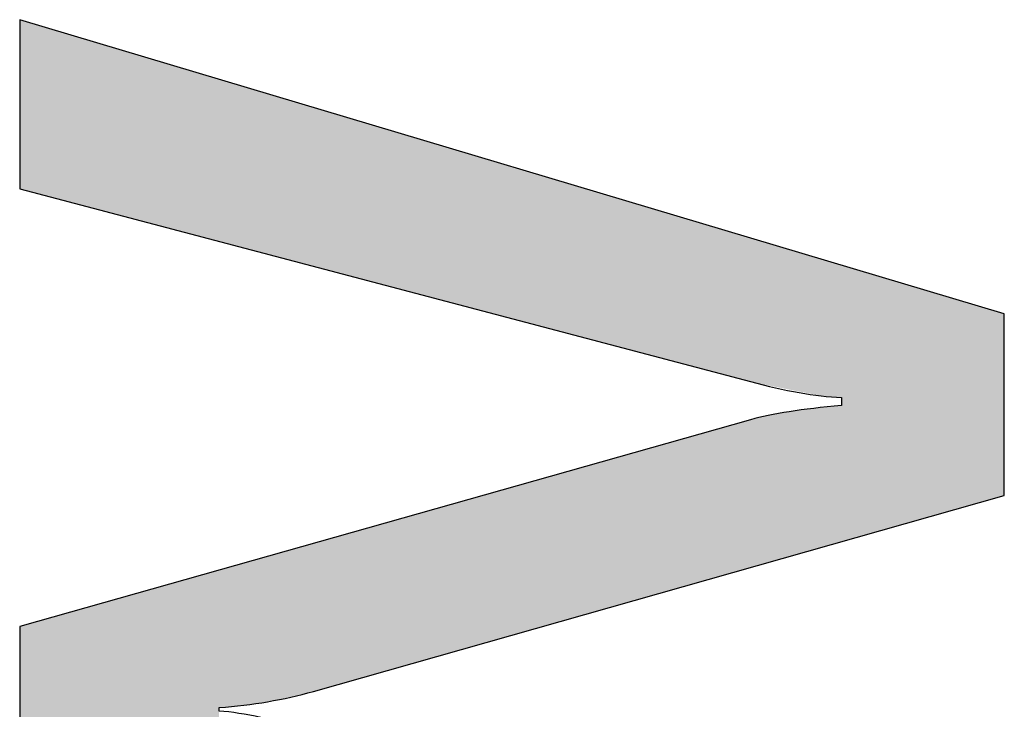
# Model space of a CAD drawing. Extents: x 68 to 125, y 76 to 211.
# Tile 7 of 89: x 100.36 to 101.81, y 85.29 to 86.31. Entities that reach past the tile are written whole.
import ezdxf

# ---------------------------------------------------------------- set-up
doc = ezdxf.new("R2010")
doc.units = 0
doc.layers.add('MAKE2D___U_53EF_U_89C1_U_0', color=7, linetype='CONTINUOUS')

# ---------------------------------------------------------------- blocks, each defined once
blk = doc.blocks.new('*U57')
at = {"layer": 'MAKE2D___U_53EF_U_89C1_U_0', "color": 252}
for points in [[(100.3618, 86.0588), (100.3618, 86.3051), (100.3622, 86.0584)], [(100.3622, 86.0584), (100.3618, 86.3051), (100.3622, 86.3049)], [(100.3622, 86.0584), (100.3622, 86.3049), (100.3634, 86.0573)], [(100.3634, 86.0573), (100.3622, 86.3049), (100.3634, 86.3046)], [(100.3634, 86.0573), (100.3634, 86.3046), (100.3641, 86.0566)], [(100.3641, 86.0566), (100.3634, 86.3046), (100.3641, 86.3044)], [(100.3641, 86.0566), (100.3641, 86.3044), (100.3648, 86.0559)], [(100.3648, 86.0559), (100.3641, 86.3044), (100.3648, 86.3041)], [(100.3648, 86.0559), (100.3648, 86.3041), (100.3686, 86.0549)], [(100.3686, 86.0549), (100.3648, 86.3041), (100.3686, 86.303)], [(100.3686, 86.0549), (100.3686, 86.303), (100.3695, 86.0546)], [(100.3695, 86.0546), (100.3686, 86.303), (100.3695, 86.3027)], [(100.3695, 86.0546), (100.3695, 86.3027), (100.371, 86.0543)], [(100.371, 86.0543), (100.3695, 86.3027), (100.371, 86.3023)], [(100.371, 86.0543), (100.371, 86.3023), (100.3769, 86.0527)], [(100.3769, 86.0527), (100.371, 86.3023), (100.3769, 86.3005)], [(100.3769, 86.0527), (100.3769, 86.3005), (100.378, 86.0524)], [(100.378, 86.0524), (100.3769, 86.3005), (100.378, 86.3002)], [(100.378, 86.0524), (100.378, 86.3002), (100.3786, 86.0523)], [(100.3786, 86.0523), (100.378, 86.3002), (100.3786, 86.3)], [(100.3786, 86.0523), (100.3786, 86.3), (100.3861, 86.0503)], [(100.3861, 86.0503), (100.3786, 86.3), (100.3861, 86.2978)], [(100.3861, 86.0503), (100.3861, 86.2978), (100.3904, 86.0492)], [(100.3904, 86.0492), (100.3861, 86.2978), (100.3904, 86.2965)], [(100.3904, 86.0492), (100.3904, 86.2965), (100.392, 86.0487)], [(100.392, 86.0487), (100.3904, 86.2965), (100.392, 86.296)], [(100.392, 86.0487), (100.392, 86.296), (100.4, 86.0466)], [(100.4, 86.0466), (100.392, 86.296), (100.4, 86.2937)], [(100.4, 86.0466), (100.4, 86.2937), (100.4025, 86.046)], [(100.4025, 86.046), (100.4, 86.2937), (100.4025, 86.2929)], [(100.4025, 86.046), (100.4025, 86.2929), (100.4066, 86.0449)], [(100.4066, 86.0449), (100.4025, 86.2929), (100.4066, 86.2917)], [(100.4066, 86.0449), (100.4066, 86.2917), (100.4133, 86.0431)], [(100.4133, 86.0431), (100.4066, 86.2917), (100.4133, 86.2897)], [(100.4133, 86.0431), (100.4133, 86.2897), (100.4194, 86.0415)], [(100.4194, 86.0415), (100.4133, 86.2897), (100.4194, 86.2879)], [(100.4194, 86.0415), (100.4194, 86.2879), (100.4276, 86.0394)], [(100.4276, 86.0394), (100.4194, 86.2879), (100.4276, 86.2854)], [(100.4276, 86.0394), (100.4276, 86.2854), (100.4322, 86.0382)], [(100.4322, 86.0382), (100.4276, 86.2854), (100.4322, 86.284)], [(100.4322, 86.0382), (100.4322, 86.284), (100.4355, 86.0373)], [(100.4355, 86.0373), (100.4322, 86.284), (100.4355, 86.283)], [(100.4355, 86.0373), (100.4355, 86.283), (100.4479, 86.034)], [(100.4479, 86.034), (100.4355, 86.283), (100.4479, 86.2794)], [(100.4479, 86.034), (100.4479, 86.2794), (100.4752, 86.0268)], [(100.4752, 86.0268), (100.4479, 86.2794), (100.4752, 86.2712)], [(100.4752, 86.0268), (100.4752, 86.2712), (100.4766, 86.0265)], [(100.4766, 86.0265), (100.4752, 86.2712), (100.4766, 86.2708)], [(100.4766, 86.0265), (100.4766, 86.2708), (100.4927, 86.0222)], [(100.4927, 86.0222), (100.4766, 86.2708), (100.4927, 86.266)], [(100.4927, 86.0222), (100.4927, 86.266), (100.5004, 86.0202)], [(100.5004, 86.0202), (100.4927, 86.266), (100.5004, 86.2637)], [(100.5004, 86.0202), (100.5004, 86.2637), (100.5019, 86.0198)], [(100.5019, 86.0198), (100.5004, 86.2637), (100.5019, 86.2632)], [(100.5019, 86.0198), (100.5019, 86.2632), (100.5201, 86.015)], [(100.5201, 86.015), (100.5019, 86.2632), (100.5201, 86.2578)], [(100.5201, 86.015), (100.5201, 86.2578), (100.5333, 86.0116)], [(100.5333, 86.0116), (100.5201, 86.2578), (100.5333, 86.2539)], [(100.5333, 86.0116), (100.5333, 86.2539), (100.5628, 86.0038)], [(100.5628, 86.0038), (100.5333, 86.2539), (100.5628, 86.2451)], [(100.5628, 86.0038), (100.5628, 86.2451), (100.5789, 85.9996)], [(100.5789, 85.9996), (100.5628, 86.2451), (100.5789, 86.2403)], [(100.5789, 85.9996), (100.5789, 86.2403), (100.5988, 85.9943)], [(100.5988, 85.9943), (100.5789, 86.2403), (100.5988, 86.2343)], [(100.5988, 85.9943), (100.5988, 86.2343), (100.6005, 85.9939)], [(100.6005, 85.9939), (100.5988, 86.2343), (100.6005, 86.2338)], [(100.6005, 85.9939), (100.6005, 86.2338), (100.6104, 85.9913)], [(100.6104, 85.9913), (100.6005, 86.2338), (100.6104, 86.2309)], [(100.6104, 85.9913), (100.6104, 86.2309), (100.6326, 85.9854)], [(100.6326, 85.9854), (100.6104, 86.2309), (100.6326, 86.2243)], [(100.6326, 85.9854), (100.6326, 86.2243), (100.6546, 85.9797)], [(100.6546, 85.9797), (100.6326, 86.2243), (100.6546, 86.2177)], [(100.6546, 85.9797), (100.6546, 86.2177), (100.6614, 85.9779)], [(100.6614, 85.9779), (100.6546, 86.2177), (100.6614, 86.2156)], [(100.6614, 85.9779), (100.6614, 86.2156), (100.6724, 85.975)], [(100.6724, 85.975), (100.6614, 86.2156), (100.6724, 86.2124)], [(100.6724, 85.975), (100.6724, 86.2124), (100.6862, 85.9713)], [(100.6862, 85.9713), (100.6724, 86.2124), (100.6862, 86.2082)], [(100.6862, 85.9713), (100.6862, 86.2082), (100.7013, 85.9674)], [(100.7013, 85.9674), (100.6862, 86.2082), (100.7013, 86.2037)], [(100.7013, 85.9674), (100.7013, 86.2037), (100.7117, 85.9646)], [(100.7117, 85.9646), (100.7013, 86.2037), (100.7117, 86.2006)], [(100.7117, 85.9646), (100.7117, 86.2006), (100.716, 85.9635)], [(100.716, 85.9635), (100.7117, 86.2006), (100.716, 86.1994)], [(100.716, 85.9635), (100.716, 86.1994), (100.7233, 85.9616)], [(100.7233, 85.9616), (100.716, 86.1994), (100.7233, 86.1972)], [(100.7233, 85.9616), (100.7233, 86.1972), (100.7344, 85.9586)], [(100.7344, 85.9586), (100.7233, 86.1972), (100.7344, 86.1939)], [(100.7344, 85.9586), (100.7344, 86.1939), (100.7366, 85.9581)], [(100.7366, 85.9581), (100.7344, 86.1939), (100.7366, 86.1932)], [(100.7366, 85.9581), (100.7366, 86.1932), (100.7568, 85.9528)], [(100.7568, 85.9528), (100.7366, 86.1932), (100.7568, 86.1872)], [(100.7568, 85.9528), (100.7568, 86.1872), (100.7614, 85.9516)], [(100.7614, 85.9516), (100.7568, 86.1872), (100.7614, 86.1858)], [(100.7614, 85.9516), (100.7614, 86.1858), (100.7658, 85.9504)], [(100.7658, 85.9504), (100.7614, 86.1858), (100.7658, 86.1845)], [(100.7658, 85.9504), (100.7658, 86.1845), (100.7808, 85.9464)], [(100.7808, 85.9464), (100.7658, 86.1845), (100.7808, 86.18)], [(100.7808, 85.9464), (100.7808, 86.18), (100.7912, 85.9437)], [(100.7912, 85.9437), (100.7808, 86.18), (100.7912, 86.1769)], [(100.7912, 85.9437), (100.7912, 86.1769), (100.7921, 85.9435)], [(100.7921, 85.9435), (100.7912, 86.1769), (100.7921, 86.1767)], [(100.7921, 85.9435), (100.7921, 86.1767), (100.7968, 85.9422)], [(100.7968, 85.9422), (100.7921, 86.1767), (100.7968, 86.1753)], [(100.7968, 85.9422), (100.7968, 86.1753), (100.8006, 85.9412)], [(100.8006, 85.9412), (100.7968, 86.1753), (100.8006, 86.1741)], [(100.8006, 85.9412), (100.8006, 86.1741), (100.8107, 85.9386)], [(100.8107, 85.9386), (100.8006, 86.1741), (100.8107, 86.1711)], [(100.8107, 85.9386), (100.8107, 86.1711), (100.8198, 85.9362)], [(100.8198, 85.9362), (100.8107, 86.1711), (100.8198, 86.1684)], [(100.8198, 85.9362), (100.8198, 86.1684), (100.8341, 85.9324)], [(100.8341, 85.9324), (100.8198, 86.1684), (100.8341, 86.1641)], [(100.8341, 85.9324), (100.8341, 86.1641), (100.8481, 85.9287)], [(100.8481, 85.9287), (100.8341, 86.1641), (100.8481, 86.1599)], [(100.8481, 85.9287), (100.8481, 86.1599), (100.8661, 85.924)], [(100.8661, 85.924), (100.8481, 86.1599), (100.8661, 86.1546)], [(100.8661, 85.924), (100.8661, 86.1546), (100.8726, 85.9223)], [(100.8726, 85.9223), (100.8661, 86.1546), (100.8726, 86.1526)], [(100.8726, 85.9223), (100.8726, 86.1526), (100.8837, 85.9194)], [(100.8837, 85.9194), (100.8726, 86.1526), (100.8837, 86.1493)], [(100.8837, 85.9194), (100.8837, 86.1493), (100.8844, 85.9192)], [(100.8844, 85.9192), (100.8837, 86.1493), (100.8844, 86.1491)], [(100.8844, 85.9192), (100.8844, 86.1491), (100.8983, 85.9155)], [(100.8983, 85.9155), (100.8844, 86.1491), (100.8983, 86.145)], [(100.8983, 85.9155), (100.8983, 86.145), (100.9331, 85.9064)], [(100.9331, 85.9064), (100.8983, 86.145), (100.9331, 86.1346)], [(100.9331, 85.9064), (100.9331, 86.1346), (100.9516, 85.9015)], [(100.9516, 85.9015), (100.9331, 86.1346), (100.9516, 86.1291)], [(100.9516, 85.9015), (100.9516, 86.1291), (100.9736, 85.8957)], [(100.9736, 85.8957), (100.9516, 86.1291), (100.9736, 86.1225)], [(100.9736, 85.8957), (100.9736, 86.1225), (100.977, 85.8948)], [(100.977, 85.8948), (100.9736, 86.1225), (100.977, 86.1215)], [(100.977, 85.8948), (100.977, 86.1215), (100.9953, 85.89)], [(100.9953, 85.89), (100.977, 86.1215), (100.9953, 86.116)], [(100.9953, 85.89), (100.9953, 86.116), (101.0353, 85.8795)], [(101.0353, 85.8795), (100.9953, 86.116), (101.0353, 86.1041)], [(101.0353, 85.8795), (101.0353, 86.1041), (101.0596, 85.8731)], [(101.0596, 85.8731), (101.0353, 86.1041), (101.0596, 86.0968)], [(101.0596, 85.8731), (101.0596, 86.0968), (101.0901, 85.8651)], [(101.0901, 85.8651), (101.0596, 86.0968), (101.0901, 86.0877)], [(101.0901, 85.8651), (101.0901, 86.0877), (101.1071, 85.8606)], [(101.1071, 85.8606), (101.0901, 86.0877), (101.1071, 86.0827)], [(101.1071, 85.8606), (101.1071, 86.0827), (101.1185, 85.8576)], [(101.1185, 85.8576), (101.1071, 86.0827), (101.1185, 86.0793)], [(101.1185, 85.8576), (101.1185, 86.0793), (101.1265, 85.8555)], [(101.1265, 85.8555), (101.1185, 86.0793), (101.1265, 86.0769)], [(101.1265, 85.8555), (101.1265, 86.0769), (101.1407, 85.8517)], [(101.1407, 85.8517), (101.1265, 86.0769), (101.1407, 86.0726)], [(101.1407, 85.8517), (101.1407, 86.0726), (101.1641, 85.8456)], [(101.1641, 85.8456), (101.1407, 86.0726), (101.1641, 86.0656)], [(101.1641, 85.8456), (101.1641, 86.0656), (101.1824, 85.8408)], [(101.1824, 85.8408), (101.1641, 86.0656), (101.1824, 86.0602)], [(101.1824, 85.8408), (101.1824, 86.0602), (101.228, 85.8288)], [(101.228, 85.8288), (101.1824, 86.0602), (101.228, 86.0466)], [(101.228, 85.8288), (101.228, 86.0466), (101.2437, 85.8247)], [(101.2437, 85.8247), (101.228, 86.0466), (101.2437, 86.0419)], [(101.2437, 85.8247), (101.2437, 86.0419), (101.2527, 85.8223)], [(101.2527, 85.8223), (101.2437, 86.0419), (101.2527, 86.0392)], [(101.2527, 85.8223), (101.2527, 86.0392), (101.2566, 85.8213)], [(101.2566, 85.8213), (101.2527, 86.0392), (101.2566, 86.038)], [(101.2566, 85.8213), (101.2566, 86.038), (101.2766, 85.816)], [(101.2766, 85.816), (101.2566, 86.038), (101.2766, 86.0321)], [(101.2766, 85.816), (101.2766, 86.0321), (101.3018, 85.8094)], [(101.3018, 85.8094), (101.2766, 86.0321), (101.3018, 86.0246)], [(101.3018, 85.8094), (101.3018, 86.0246), (101.3281, 85.8025)], [(101.3281, 85.8025), (101.3018, 86.0246), (101.3281, 86.0167)], [(101.3281, 85.8025), (101.3281, 86.0167), (101.3387, 85.7997)], [(101.3387, 85.7997), (101.3281, 86.0167), (101.3387, 86.0136)], [(101.3387, 85.7997), (101.3387, 86.0136), (101.3466, 85.7976)], [(101.3466, 85.7976), (101.3387, 86.0136), (101.3466, 86.0112)], [(101.3466, 85.7976), (101.3466, 86.0112), (101.3495, 85.7968)], [(101.3495, 85.7968), (101.3466, 86.0112), (101.3495, 86.0103)], [(101.3495, 85.7968), (101.3495, 86.0103), (101.3645, 85.7929)], [(101.3645, 85.7929), (101.3495, 86.0103), (101.3645, 86.0059)], [(101.3645, 85.7929), (101.3645, 86.0059), (101.3678, 85.792)], [(101.3678, 85.792), (101.3645, 86.0059), (101.3678, 86.0049)], [(101.3678, 85.792), (101.3678, 86.0049), (101.3753, 85.79)], [(101.3753, 85.79), (101.3678, 86.0049), (101.3753, 86.0026)], [(101.3753, 85.79), (101.3753, 86.0026), (101.3848, 85.7875)], [(101.3848, 85.7875), (101.3753, 86.0026), (101.3848, 85.9998)], [(101.3848, 85.7875), (101.3848, 85.9998), (101.3967, 85.7844)], [(101.3967, 85.7844), (101.3848, 85.9998), (101.3967, 85.9962)], [(101.3967, 85.7844), (101.3967, 85.9962), (101.3992, 85.7837)], [(101.3992, 85.7837), (101.3967, 85.9962), (101.3992, 85.9955)], [(101.3992, 85.7837), (101.3992, 85.9955), (101.4033, 85.7827)], [(101.4033, 85.7827), (101.3992, 85.9955), (101.4033, 85.9943)], [(101.4033, 85.7827), (101.4033, 85.9943), (101.4112, 85.7806)], [(101.4112, 85.7806), (101.4033, 85.9943), (101.4112, 85.9919)], [(101.4112, 85.7806), (101.4112, 85.9919), (101.4198, 85.7783)], [(101.4198, 85.7783), (101.4112, 85.9919), (101.4198, 85.9894)], [(101.4198, 85.7783), (101.4198, 85.9894), (101.4214, 85.7779)], [(101.4214, 85.7779), (101.4198, 85.9894), (101.4214, 85.9889)], [(101.4214, 85.7779), (101.4214, 85.9889), (101.4217, 85.7778)], [(101.4217, 85.7778), (101.4214, 85.9889), (101.4217, 85.9888)], [(101.4217, 85.7778), (101.4217, 85.9888), (101.4276, 85.7763)], [(101.4276, 85.7763), (101.4217, 85.9888), (101.4276, 85.987)], [(101.4276, 85.7763), (101.4276, 85.987), (101.4279, 85.7762)], [(101.4279, 85.7762), (101.4276, 85.987), (101.4279, 85.987)], [(101.4279, 85.7762), (101.4279, 85.987), (101.4295, 85.7758)], [(101.4295, 85.7758), (101.4279, 85.987), (101.4295, 85.9865)], [(101.4295, 85.7758), (101.4295, 85.9865), (101.4326, 85.775)], [(101.4326, 85.775), (101.4295, 85.9865), (101.4326, 85.9856)], [(101.4326, 85.775), (101.4326, 85.9856), (101.4332, 85.7748)], [(101.4332, 85.7748), (101.4326, 85.9856), (101.4332, 85.9854)], [(101.4332, 85.7748), (101.4332, 85.9854), (101.4336, 85.7747)], [(101.4336, 85.7747), (101.4332, 85.9854), (101.4336, 85.9852)], [(101.4336, 85.7747), (101.4336, 85.9852), (101.4364, 85.7739)], [(101.4364, 85.7739), (101.4336, 85.9852), (101.4364, 85.9844)], [(101.4364, 85.7739), (101.4364, 85.9844), (101.4398, 85.773)], [(101.4398, 85.773), (101.4364, 85.9844), (101.4398, 85.9834)], [(101.4398, 85.773), (101.4398, 85.9834), (101.4413, 85.7726)], [(101.4413, 85.7726), (101.4398, 85.9834), (101.4413, 85.983)], [(101.4413, 85.7726), (101.4413, 85.983), (101.4443, 85.7718)], [(101.4443, 85.7718), (101.4413, 85.983), (101.4443, 85.982)], [(101.4443, 85.7718), (101.4443, 85.982), (101.454, 85.7699)], [(101.454, 85.7699), (101.4443, 85.982), (101.454, 85.9792)], [(101.454, 85.7699), (101.454, 85.9792), (101.4622, 85.7683)], [(101.4622, 85.7683), (101.454, 85.9792), (101.4622, 85.9767)], [(101.4622, 85.7683), (101.4622, 85.9767), (101.4711, 85.7665)], [(101.4711, 85.7665), (101.4622, 85.9767), (101.4711, 85.9741)], [(101.4711, 85.7665), (101.4711, 85.9741), (101.4722, 85.7663)], [(101.4722, 85.7663), (101.4711, 85.9741), (101.4722, 85.9737)], [(101.4722, 85.7663), (101.4722, 85.9737), (101.4745, 85.7659)], [(101.4745, 85.7659), (101.4722, 85.9737), (101.4745, 85.973)], [(101.4745, 85.7659), (101.4745, 85.973), (101.496, 85.7616)], [(101.496, 85.7616), (101.4745, 85.973), (101.496, 85.9666)], [(101.496, 85.7616), (101.496, 85.9666), (101.5168, 85.7575)], [(101.5168, 85.7575), (101.496, 85.9666), (101.5168, 85.9604)], [(101.5168, 85.7575), (101.5168, 85.9604), (101.5384, 85.7533)], [(101.5384, 85.7533), (101.5168, 85.9604), (101.5384, 85.954)], [(101.5384, 85.7533), (101.5384, 85.954), (101.5473, 85.7524)], [(101.5473, 85.7524), (101.5384, 85.954), (101.5473, 85.9513)], [(101.5473, 85.7524), (101.5473, 85.9513), (101.5567, 85.7516)], [(101.5567, 85.7516), (101.5473, 85.9513), (101.5567, 85.9485)], [(101.5567, 85.7516), (101.5567, 85.9485), (101.5592, 85.7513)], [(101.5592, 85.7513), (101.5567, 85.9485), (101.5592, 85.9478)], [(101.5592, 85.7513), (101.5592, 85.9478), (101.5616, 85.7512)], [(101.5616, 85.7512), (101.5592, 85.9478), (101.5616, 85.9471)], [(101.5616, 85.7512), (101.5616, 85.9471), (101.5619, 85.7512)], [(101.5619, 85.7512), (101.5616, 85.9471), (101.5619, 85.947)], [(101.5619, 85.7512), (101.5619, 85.947), (101.5657, 85.751)], [(101.5657, 85.751), (101.5619, 85.947), (101.5657, 85.9458)], [(101.5657, 85.751), (101.5657, 85.9458), (101.5683, 85.7508)], [(101.5683, 85.7508), (101.5657, 85.9458), (101.5683, 85.9451)], [(101.5683, 85.5392), (101.5683, 85.9451), (101.5816, 85.543)], [(101.5816, 85.543), (101.5683, 85.9451), (101.5816, 85.9411)], [(101.5816, 85.543), (101.5816, 85.9411), (101.5918, 85.5459)], [(101.5918, 85.5459), (101.5816, 85.9411), (101.5918, 85.938)], [(101.5918, 85.5459), (101.5918, 85.938), (101.6185, 85.5534)], [(101.6185, 85.5534), (101.5918, 85.938), (101.6185, 85.9301)], [(101.6185, 85.5534), (101.6185, 85.9301), (101.6472, 85.5616)], [(101.6472, 85.5616), (101.6185, 85.9301), (101.6472, 85.9215)], [(101.6472, 85.5616), (101.6472, 85.9215), (101.6664, 85.567)], [(101.6664, 85.567), (101.6472, 85.9215), (101.6664, 85.9158)], [(101.6664, 85.567), (101.6664, 85.9158), (101.6792, 85.5707)], [(101.6792, 85.5707), (101.6664, 85.9158), (101.6792, 85.912)], [(101.6792, 85.5707), (101.6792, 85.912), (101.6908, 85.574)], [(101.6908, 85.574), (101.6792, 85.912), (101.6908, 85.9085)], [(101.6908, 85.574), (101.6908, 85.9085), (101.7035, 85.5776)], [(101.7035, 85.5776), (101.6908, 85.9085), (101.7035, 85.9047)], [(101.7035, 85.5776), (101.7035, 85.9047), (101.7298, 85.585)], [(101.7298, 85.585), (101.7035, 85.9047), (101.7298, 85.8969)], [(101.7298, 85.585), (101.7298, 85.8969), (101.7471, 85.5899)], [(101.7471, 85.5899), (101.7298, 85.8969), (101.7471, 85.8917)], [(101.7471, 85.5899), (101.7471, 85.8917), (101.749, 85.5905)], [(101.749, 85.5905), (101.7471, 85.8917), (101.749, 85.8911)], [(101.749, 85.5905), (101.749, 85.8911), (101.7638, 85.5946)], [(101.7638, 85.5946), (101.749, 85.8911), (101.7638, 85.8867)], [(101.7638, 85.5946), (101.7638, 85.8867), (101.7688, 85.5961)], [(101.7688, 85.5961), (101.7638, 85.8867), (101.7688, 85.8852)], [(101.7688, 85.5961), (101.7688, 85.8852), (101.776, 85.5981)], [(101.776, 85.5981), (101.7688, 85.8852), (101.776, 85.8831)], [(101.776, 85.5981), (101.776, 85.8831), (101.7824, 85.5999)], [(101.7824, 85.5999), (101.776, 85.8831), (101.7824, 85.8812)], [(101.7824, 85.5999), (101.7824, 85.8812), (101.7881, 85.6015)], [(101.7881, 85.6015), (101.7824, 85.8812), (101.7881, 85.8795)], [(101.7881, 85.6015), (101.7881, 85.8795), (101.795, 85.6035)], [(101.795, 85.6035), (101.7881, 85.8795), (101.795, 85.8774)], [(101.795, 85.6035), (101.795, 85.8774), (101.7961, 85.6038)], [(101.7961, 85.6038), (101.795, 85.8774), (101.7961, 85.8771)], [(101.7961, 85.6038), (101.7961, 85.8771), (101.8022, 85.6055)], [(101.8022, 85.6055), (101.7961, 85.8771), (101.8022, 85.8753)], [(101.8022, 85.6055), (101.8022, 85.8753), (101.803, 85.6057)], [(101.803, 85.6057), (101.8022, 85.8753), (101.803, 85.875)], [(101.803, 85.6057), (101.803, 85.875), (101.8063, 85.6067)], [(101.8063, 85.6067), (101.803, 85.875), (101.8063, 85.874)], [(101.8063, 85.6067), (101.8063, 85.874), (101.8069, 85.6071)], [(101.8069, 85.6071), (101.8063, 85.874), (101.8069, 85.8739)], [(101.8069, 85.6071), (101.8069, 85.8739), (101.8075, 85.6075)], [(101.8075, 85.6075), (101.8069, 85.8739), (101.8075, 85.8729)], [(101.5168, 85.5246), (101.496, 85.7306), (101.5168, 85.7332)], [(101.5384, 85.5307), (101.5168, 85.7332), (101.5384, 85.7359)], [(101.5168, 85.5246), (101.5168, 85.7332), (101.5384, 85.5307)], [(101.5473, 85.5333), (101.5384, 85.7359), (101.5473, 85.737)], [(101.5384, 85.5307), (101.5384, 85.7359), (101.5473, 85.5333)], [(101.5567, 85.5359), (101.5473, 85.737), (101.5567, 85.7379)], [(101.5473, 85.5333), (101.5473, 85.737), (101.5567, 85.5359)], [(101.5592, 85.5366), (101.5567, 85.7379), (101.5592, 85.7382)], [(101.5567, 85.5359), (101.5567, 85.7379), (101.5592, 85.5366)], [(101.5616, 85.5373), (101.5592, 85.7382), (101.5616, 85.7384)], [(101.5592, 85.5366), (101.5592, 85.7382), (101.5616, 85.5373)], [(101.5619, 85.5374), (101.5616, 85.7384), (101.5619, 85.7385)], [(101.5616, 85.5373), (101.5616, 85.7384), (101.5619, 85.5374)], [(101.5657, 85.5385), (101.5619, 85.7385), (101.5657, 85.7389)], [(101.5619, 85.5374), (101.5619, 85.7385), (101.5657, 85.5385)], [(101.5683, 85.5392), (101.5657, 85.7389), (101.5683, 85.7391)], [(101.5657, 85.5385), (101.5657, 85.7389), (101.5683, 85.5392)], [(101.4326, 85.5007), (101.4295, 85.7166), (101.4326, 85.7175)], [(101.4332, 85.5009), (101.4326, 85.7175), (101.4332, 85.7176)], [(101.4326, 85.5007), (101.4326, 85.7175), (101.4332, 85.5009)], [(101.4336, 85.501), (101.4332, 85.7176), (101.4336, 85.7178)], [(101.4332, 85.5009), (101.4332, 85.7176), (101.4336, 85.501)], [(101.4364, 85.5018), (101.4336, 85.7178), (101.4364, 85.7185)], [(101.4336, 85.501), (101.4336, 85.7178), (101.4364, 85.5018)], [(101.4398, 85.5028), (101.4364, 85.7185), (101.4398, 85.7194)], [(101.4364, 85.5018), (101.4364, 85.7185), (101.4398, 85.5028)], [(101.4413, 85.5032), (101.4398, 85.7194), (101.4413, 85.7197)], [(101.4398, 85.5028), (101.4398, 85.7194), (101.4413, 85.5032)], [(101.4443, 85.5041), (101.4413, 85.7197), (101.4443, 85.7205)], [(101.4413, 85.5032), (101.4413, 85.7197), (101.4443, 85.5041)], [(101.454, 85.5068), (101.4443, 85.7205), (101.454, 85.7229)], [(101.4443, 85.5041), (101.4443, 85.7205), (101.454, 85.5068)], [(101.4622, 85.5091), (101.454, 85.7229), (101.4622, 85.7244)], [(101.454, 85.5068), (101.454, 85.7229), (101.4622, 85.5091)], [(101.4711, 85.5116), (101.4622, 85.7244), (101.4711, 85.726)], [(101.4622, 85.5091), (101.4622, 85.7244), (101.4711, 85.5116)], [(101.4722, 85.512), (101.4711, 85.726), (101.4722, 85.7262)], [(101.4711, 85.5116), (101.4711, 85.726), (101.4722, 85.512)], [(101.4745, 85.5126), (101.4722, 85.7262), (101.4745, 85.7266)], [(101.4722, 85.512), (101.4722, 85.7262), (101.4745, 85.5126)], [(101.496, 85.5187), (101.4745, 85.7266), (101.496, 85.7306)], [(101.4745, 85.5126), (101.4745, 85.7266), (101.496, 85.5187)], [(101.496, 85.5187), (101.496, 85.7306), (101.5168, 85.5246)], [(101.3848, 85.4872), (101.3753, 85.7013), (101.3848, 85.704)], [(101.3967, 85.4906), (101.3848, 85.704), (101.3967, 85.7073)], [(101.3848, 85.4872), (101.3848, 85.704), (101.3967, 85.4906)], [(101.3992, 85.4913), (101.3967, 85.7073), (101.3992, 85.708)], [(101.3967, 85.4906), (101.3967, 85.7073), (101.3992, 85.4913)], [(101.4033, 85.4924), (101.3992, 85.708), (101.4033, 85.7092)], [(101.3992, 85.4913), (101.3992, 85.708), (101.4033, 85.4924)], [(101.4112, 85.4947), (101.4033, 85.7092), (101.4112, 85.7114)], [(101.4033, 85.4924), (101.4033, 85.7092), (101.4112, 85.4947)], [(101.4198, 85.4971), (101.4112, 85.7114), (101.4198, 85.7139)], [(101.4112, 85.4947), (101.4112, 85.7114), (101.4198, 85.4971)], [(101.4214, 85.4976), (101.4198, 85.7139), (101.4214, 85.7143)], [(101.4198, 85.4971), (101.4198, 85.7139), (101.4214, 85.4976)], [(101.4217, 85.4977), (101.4214, 85.7143), (101.4217, 85.7144)], [(101.4214, 85.4976), (101.4214, 85.7143), (101.4217, 85.4977)], [(101.4276, 85.4993), (101.4217, 85.7144), (101.4276, 85.7161)], [(101.4217, 85.4977), (101.4217, 85.7144), (101.4276, 85.4993)], [(101.4276, 85.4993), (101.4276, 85.7161), (101.4279, 85.4994)], [(101.4279, 85.4994), (101.4276, 85.7161), (101.4279, 85.7161)], [(101.4295, 85.4999), (101.4279, 85.7161), (101.4295, 85.7166)], [(101.4279, 85.4994), (101.4279, 85.7161), (101.4295, 85.4999)], [(101.4295, 85.4999), (101.4295, 85.7166), (101.4326, 85.5007)], [(101.3387, 85.4741), (101.3281, 85.688), (101.3387, 85.6909)], [(101.3466, 85.4764), (101.3387, 85.6909), (101.3466, 85.6932)], [(101.3387, 85.4741), (101.3387, 85.6909), (101.3466, 85.4764)], [(101.3495, 85.4772), (101.3466, 85.6932), (101.3495, 85.694)], [(101.3466, 85.4764), (101.3466, 85.6932), (101.3495, 85.4772)], [(101.3645, 85.4814), (101.3495, 85.694), (101.3645, 85.6982)], [(101.3495, 85.4772), (101.3495, 85.694), (101.3645, 85.4814)], [(101.3678, 85.4824), (101.3645, 85.6982), (101.3678, 85.6992)], [(101.3645, 85.4814), (101.3645, 85.6982), (101.3678, 85.4824)], [(101.3753, 85.4845), (101.3678, 85.6992), (101.3753, 85.7013)], [(101.3678, 85.4824), (101.3678, 85.6992), (101.3753, 85.4845)], [(101.3753, 85.4845), (101.3753, 85.7013), (101.3848, 85.4872)], [(101.3018, 85.4637), (101.2766, 85.6734), (101.3018, 85.6805)], [(101.3281, 85.4711), (101.3018, 85.6805), (101.3281, 85.688)], [(101.3018, 85.4637), (101.3018, 85.6805), (101.3281, 85.4711)], [(101.3281, 85.4711), (101.3281, 85.688), (101.3387, 85.4741)], [(101.228, 85.4427), (101.1824, 85.6468), (101.228, 85.6597)], [(101.2437, 85.4472), (101.228, 85.6597), (101.2437, 85.6641)], [(101.228, 85.4427), (101.228, 85.6597), (101.2437, 85.4472)], [(101.2527, 85.4497), (101.2437, 85.6641), (101.2527, 85.6666)], [(101.2437, 85.4472), (101.2437, 85.6641), (101.2527, 85.4497)], [(101.2566, 85.4509), (101.2527, 85.6666), (101.2566, 85.6678)], [(101.2527, 85.4497), (101.2527, 85.6666), (101.2566, 85.4509)], [(101.2766, 85.4565), (101.2566, 85.6678), (101.2766, 85.6734)], [(101.2566, 85.4509), (101.2566, 85.6678), (101.2766, 85.4565)], [(101.2766, 85.4565), (101.2766, 85.6734), (101.3018, 85.4637)], [(101.1824, 85.4298), (101.1641, 85.6416), (101.1824, 85.6468)], [(101.1824, 85.4298), (101.1824, 85.6468), (101.228, 85.4427)], [(101.1265, 85.414), (101.1185, 85.6287), (101.1265, 85.631)], [(101.1407, 85.418), (101.1265, 85.631), (101.1407, 85.635)], [(101.1265, 85.414), (101.1265, 85.631), (101.1407, 85.418)], [(101.1641, 85.4246), (101.1407, 85.635), (101.1641, 85.6416)], [(101.1407, 85.418), (101.1407, 85.635), (101.1641, 85.4246)], [(101.1641, 85.4246), (101.1641, 85.6416), (101.1824, 85.4298)], [(101.0901, 85.4037), (101.0596, 85.6121), (101.0901, 85.6207)], [(101.1071, 85.4085), (101.0901, 85.6207), (101.1071, 85.6255)], [(101.0901, 85.4037), (101.0901, 85.6207), (101.1071, 85.4085)], [(101.1185, 85.4117), (101.1071, 85.6255), (101.1185, 85.6287)], [(101.1071, 85.4085), (101.1071, 85.6255), (101.1185, 85.4117)], [(101.1185, 85.4117), (101.1185, 85.6287), (101.1265, 85.414)], [(101.0353, 85.3881), (100.9953, 85.5939), (101.0353, 85.6052)], [(101.0596, 85.395), (101.0353, 85.6052), (101.0596, 85.6121)], [(101.0353, 85.3881), (101.0353, 85.6052), (101.0596, 85.395)], [(101.0596, 85.395), (101.0596, 85.6121), (101.0901, 85.4037)], [(100.9736, 85.3706), (100.9516, 85.5816), (100.9736, 85.5878)], [(100.977, 85.3716), (100.9736, 85.5878), (100.977, 85.5887)], [(100.9736, 85.3706), (100.9736, 85.5878), (100.977, 85.3716)], [(100.9953, 85.3768), (100.977, 85.5887), (100.9953, 85.5939)], [(100.977, 85.3716), (100.977, 85.5887), (100.9953, 85.3768)], [(100.9953, 85.3768), (100.9953, 85.5939), (101.0353, 85.3881)], [(100.9331, 85.3591), (100.8983, 85.5665), (100.9331, 85.5763)], [(100.9516, 85.3644), (100.9331, 85.5763), (100.9516, 85.5816)], [(100.9331, 85.3591), (100.9331, 85.5763), (100.9516, 85.3644)], [(100.9516, 85.3644), (100.9516, 85.5816), (100.9736, 85.3706)], [(100.8726, 85.342), (100.8661, 85.5574), (100.8726, 85.5592)], [(100.8837, 85.3451), (100.8726, 85.5592), (100.8837, 85.5624)], [(100.8726, 85.342), (100.8726, 85.5592), (100.8837, 85.3451)], [(100.8844, 85.3453), (100.8837, 85.5624), (100.8844, 85.5626)], [(100.8837, 85.3451), (100.8837, 85.5624), (100.8844, 85.3453)], [(100.8983, 85.3493), (100.8844, 85.5626), (100.8983, 85.5665)], [(100.8844, 85.3453), (100.8844, 85.5626), (100.8983, 85.3493)], [(100.8983, 85.3493), (100.8983, 85.5665), (100.9331, 85.3591)], [(100.8198, 85.327), (100.8107, 85.5417), (100.8198, 85.5443)], [(100.8341, 85.3311), (100.8198, 85.5443), (100.8341, 85.5484)], [(100.8198, 85.327), (100.8198, 85.5443), (100.8341, 85.3311)], [(100.8481, 85.335), (100.8341, 85.5484), (100.8481, 85.5523)], [(100.8341, 85.3311), (100.8341, 85.5484), (100.8481, 85.335)], [(100.8661, 85.3401), (100.8481, 85.5523), (100.8661, 85.5574)], [(100.8481, 85.335), (100.8481, 85.5523), (100.8661, 85.3401)], [(100.8661, 85.3401), (100.8661, 85.5574), (100.8726, 85.342)], [(100.7808, 85.3161), (100.7658, 85.5291), (100.7808, 85.5333)], [(100.7912, 85.3189), (100.7808, 85.5333), (100.7912, 85.5362)], [(100.7808, 85.3161), (100.7808, 85.5333), (100.7912, 85.3189)], [(100.7921, 85.3192), (100.7912, 85.5362), (100.7921, 85.5365)], [(100.7912, 85.3189), (100.7912, 85.5362), (100.7921, 85.3192)], [(100.7968, 85.3205), (100.7921, 85.5365), (100.7968, 85.5378)], [(100.7921, 85.3192), (100.7921, 85.5365), (100.7968, 85.3205)], [(100.8006, 85.3216), (100.7968, 85.5378), (100.8006, 85.5389)], [(100.7968, 85.3205), (100.7968, 85.5378), (100.8006, 85.3216)], [(100.8107, 85.3244), (100.8006, 85.5389), (100.8107, 85.5417)], [(100.8006, 85.3216), (100.8006, 85.5389), (100.8107, 85.3244)], [(100.8107, 85.3244), (100.8107, 85.5417), (100.8198, 85.327)], [(100.716, 85.3032), (100.7117, 85.5138), (100.716, 85.515)], [(100.7233, 85.3043), (100.716, 85.515), (100.7233, 85.517)], [(100.716, 85.3032), (100.716, 85.515), (100.7233, 85.3043)], [(100.7344, 85.3059), (100.7233, 85.517), (100.7344, 85.5202)], [(100.7233, 85.3043), (100.7233, 85.517), (100.7344, 85.3059)], [(100.7366, 85.3064), (100.7344, 85.5202), (100.7366, 85.5208)], [(100.7344, 85.3059), (100.7344, 85.5202), (100.7366, 85.3064)], [(100.7568, 85.3109), (100.7366, 85.5208), (100.7568, 85.5265)], [(100.7366, 85.3064), (100.7366, 85.5208), (100.7568, 85.3109)], [(100.7614, 85.3119), (100.7568, 85.5265), (100.7614, 85.5278)], [(100.7568, 85.3109), (100.7568, 85.5265), (100.7614, 85.3119)], [(100.7658, 85.3128), (100.7614, 85.5278), (100.7658, 85.5291)], [(100.7614, 85.3119), (100.7614, 85.5278), (100.7658, 85.3128)], [(100.7658, 85.3128), (100.7658, 85.5291), (100.7808, 85.3161)], [(100.6724, 85.2975), (100.6614, 85.4996), (100.6724, 85.5026)], [(100.6862, 85.2988), (100.6724, 85.5026), (100.6862, 85.5066)], [(100.6724, 85.2975), (100.6724, 85.5026), (100.6862, 85.2988)], [(100.7013, 85.3011), (100.6862, 85.5066), (100.7013, 85.5108)], [(100.6862, 85.2988), (100.6862, 85.5066), (100.7013, 85.3011)], [(100.7117, 85.3026), (100.7013, 85.5108), (100.7117, 85.5138)], [(100.7013, 85.3011), (100.7013, 85.5108), (100.7117, 85.3026)], [(100.7117, 85.3026), (100.7117, 85.5138), (100.716, 85.3032)], [(100.6326, 85.0994), (100.6104, 85.4851), (100.6326, 85.4914)], [(100.6546, 85.093), (100.6326, 85.4914), (100.6546, 85.4976)], [(100.6326, 85.0994), (100.6326, 85.4914), (100.6546, 85.093)], [(100.6614, 85.2964), (100.6546, 85.4976), (100.6614, 85.4996)], [(100.6546, 85.2959), (100.6546, 85.4976), (100.6614, 85.2964)], [(100.6614, 85.2964), (100.6614, 85.4996), (100.6724, 85.2975)], [(100.5628, 85.1197), (100.5333, 85.4633), (100.5628, 85.4717)], [(100.5789, 85.115), (100.5628, 85.4717), (100.5789, 85.4762)], [(100.5628, 85.1197), (100.5628, 85.4717), (100.5789, 85.115)], [(100.5988, 85.1092), (100.5789, 85.4762), (100.5988, 85.4819)], [(100.5789, 85.115), (100.5789, 85.4762), (100.5988, 85.1092)], [(100.6005, 85.1087), (100.5988, 85.4819), (100.6005, 85.4823)], [(100.5988, 85.1092), (100.5988, 85.4819), (100.6005, 85.1087)], [(100.6104, 85.1059), (100.6005, 85.4823), (100.6104, 85.4851)], [(100.6005, 85.1087), (100.6005, 85.4823), (100.6104, 85.1059)], [(100.6104, 85.1059), (100.6104, 85.4851), (100.6326, 85.0994)], [(100.5201, 85.1321), (100.5019, 85.4545), (100.5201, 85.4596)], [(100.5333, 85.1283), (100.5201, 85.4596), (100.5333, 85.4633)], [(100.5201, 85.1321), (100.5201, 85.4596), (100.5333, 85.1283)], [(100.5333, 85.1283), (100.5333, 85.4633), (100.5628, 85.1197)], [(100.4752, 85.1452), (100.4479, 85.4392), (100.4752, 85.4469)], [(100.4766, 85.1448), (100.4752, 85.4469), (100.4766, 85.4473)], [(100.4752, 85.1452), (100.4752, 85.4469), (100.4766, 85.1448)], [(100.4927, 85.1401), (100.4766, 85.4473), (100.4927, 85.4519)], [(100.4766, 85.1448), (100.4766, 85.4473), (100.4927, 85.1401)], [(100.5004, 85.1379), (100.4927, 85.4519), (100.5004, 85.454)], [(100.4927, 85.1401), (100.4927, 85.4519), (100.5004, 85.1379)], [(100.5019, 85.1375), (100.5004, 85.454), (100.5019, 85.4545)], [(100.5004, 85.1379), (100.5004, 85.454), (100.5019, 85.1375)], [(100.5019, 85.1375), (100.5019, 85.4545), (100.5201, 85.1321)], [(100.4133, 85.1633), (100.4066, 85.4275), (100.4133, 85.4294)], [(100.4194, 85.1615), (100.4133, 85.4294), (100.4194, 85.4312)], [(100.4133, 85.1633), (100.4133, 85.4294), (100.4194, 85.1615)], [(100.4276, 85.1591), (100.4194, 85.4312), (100.4276, 85.4335)], [(100.4194, 85.1615), (100.4194, 85.4312), (100.4276, 85.1591)], [(100.4322, 85.1578), (100.4276, 85.4335), (100.4322, 85.4348)], [(100.4276, 85.1591), (100.4276, 85.4335), (100.4322, 85.1578)], [(100.4355, 85.1568), (100.4322, 85.4348), (100.4355, 85.4357)], [(100.4322, 85.1578), (100.4322, 85.4348), (100.4355, 85.1568)], [(100.4479, 85.1532), (100.4355, 85.4357), (100.4479, 85.4392)], [(100.4355, 85.1568), (100.4355, 85.4357), (100.4479, 85.1532)], [(100.4479, 85.1532), (100.4479, 85.4392), (100.4752, 85.1452)], [(100.3622, 85.1791), (100.3618, 85.4147), (100.3622, 85.4149)], [(100.3618, 85.1793), (100.3618, 85.4147), (100.3622, 85.1791)], [(100.3634, 85.1786), (100.3622, 85.4149), (100.3634, 85.4153)], [(100.3622, 85.1791), (100.3622, 85.4149), (100.3634, 85.1786)], [(100.3641, 85.1783), (100.3634, 85.4153), (100.3641, 85.4155)], [(100.3634, 85.1786), (100.3634, 85.4153), (100.3641, 85.1783)], [(100.3648, 85.178), (100.3641, 85.4155), (100.3648, 85.4157)], [(100.3641, 85.1783), (100.3641, 85.4155), (100.3648, 85.178)], [(100.3686, 85.1763), (100.3648, 85.4157), (100.3686, 85.4168)], [(100.3648, 85.178), (100.3648, 85.4157), (100.3686, 85.1763)], [(100.3695, 85.176), (100.3686, 85.4168), (100.3695, 85.4171)], [(100.3686, 85.1763), (100.3686, 85.4168), (100.3695, 85.176)], [(100.371, 85.1756), (100.3695, 85.4171), (100.371, 85.4175)], [(100.3695, 85.176), (100.3695, 85.4171), (100.371, 85.1756)], [(100.3769, 85.1739), (100.371, 85.4175), (100.3769, 85.4192)], [(100.371, 85.1756), (100.371, 85.4175), (100.3769, 85.1739)], [(100.378, 85.1735), (100.3769, 85.4192), (100.378, 85.4195)], [(100.3769, 85.1739), (100.3769, 85.4192), (100.378, 85.1735)], [(100.3786, 85.1734), (100.378, 85.4195), (100.3786, 85.4196)], [(100.378, 85.1735), (100.378, 85.4195), (100.3786, 85.1734)], [(100.3861, 85.1712), (100.3786, 85.4196), (100.3861, 85.4217)], [(100.3786, 85.1734), (100.3786, 85.4196), (100.3861, 85.1712)], [(100.3904, 85.1699), (100.3861, 85.4217), (100.3904, 85.423)], [(100.3861, 85.1712), (100.3861, 85.4217), (100.3904, 85.1699)], [(100.392, 85.1695), (100.3904, 85.423), (100.392, 85.4234)], [(100.3904, 85.1699), (100.3904, 85.423), (100.392, 85.1695)], [(100.4, 85.1672), (100.392, 85.4234), (100.4, 85.4257)], [(100.392, 85.1695), (100.392, 85.4234), (100.4, 85.1672)], [(100.4025, 85.1664), (100.4, 85.4257), (100.4025, 85.4264)], [(100.4, 85.1672), (100.4, 85.4257), (100.4025, 85.1664)], [(100.4066, 85.1652), (100.4025, 85.4264), (100.4066, 85.4275)], [(100.4025, 85.1664), (100.4025, 85.4264), (100.4066, 85.1652)], [(100.4066, 85.1652), (100.4066, 85.4275), (100.4133, 85.1633)]]:
    blk.add_solid(points, dxfattribs=at)
blk = doc.blocks.new('BLOCK_6')
at = {"layer": 'MAKE2D___U_53EF_U_89C1_U_0'}
blk.add_open_spline([(100.3618, 86.3051), (100.3618, 86.3051), (101.8075, 85.8737), (101.8075, 85.8737), (101.8075, 85.8737), (101.8075, 85.607), (101.8075, 85.607), (101.8075, 85.607), (100.7931, 85.3195), (100.7931, 85.3195), (100.7496, 85.3073), (100.7034, 85.2994), (100.6546, 85.2959), (100.6546, 85.2959), (100.6546, 85.2907), (100.6546, 85.2907), (100.6912, 85.2881), (100.7365, 85.2781), (100.7905, 85.2606), (100.7905, 85.2606), (101.8075, 84.9495), (101.8075, 84.9495), (101.8075, 84.9495), (101.8075, 84.6907), (101.8075, 84.6907), (101.8075, 84.6907), (100.3618, 84.2567), (100.3618, 84.2567), (100.3618, 84.2567), (100.3618, 84.5234), (100.3618, 84.5234), (100.3618, 84.5234), (101.4336, 84.8123), (101.4336, 84.8123), (101.4659, 84.821), (101.5099, 84.8275), (101.5657, 84.8319), (101.5657, 84.8319), (101.5657, 84.8423), (101.5657, 84.8423), (101.5177, 84.8458), (101.4724, 84.8541), (101.4297, 84.8672), (101.4297, 84.8672), (100.3618, 85.1783), (100.3618, 85.1783), (100.3618, 85.1783), (100.3618, 85.4149), (100.3618, 85.4149), (100.3618, 85.4149), (101.4349, 85.7181), (101.4349, 85.7181), (101.4663, 85.7269), (101.5108, 85.7338), (101.5683, 85.7391), (101.5683, 85.7391), (101.5683, 85.7508), (101.5683, 85.7508), (101.5299, 85.7526), (101.4855, 85.7604), (101.4349, 85.7743), (101.4349, 85.7743), (100.3618, 86.0567), (100.3618, 86.0567), (100.3618, 86.0567), (100.3618, 86.3051), (100.3618, 86.3051)], degree=3, knots=[0, 0, 0, 0, 1, 1, 1, 2, 2, 2, 3, 3, 3, 4, 4, 4, 5, 5, 5, 6, 6, 6, 7, 7, 7, 8, 8, 8, 9, 9, 9, 10, 10, 10, 11, 11, 11, 12, 12, 12, 13, 13, 13, 14, 14, 14, 15, 15, 15, 16, 16, 16, 17, 17, 17, 18, 18, 18, 19, 19, 19, 20, 20, 20, 21, 21, 21, 22, 22, 22, 22], dxfattribs=at)
at = {"layer": 'MAKE2D___U_53EF_U_89C1_U_0', "color": 252}
blk.add_blockref('*U57', (0, 0), dxfattribs=at)

msp = doc.modelspace()

# ---------------------------------------------------------------- block references
at = {"layer": 'MAKE2D___U_53EF_U_89C1_U_0'}
msp.add_blockref('BLOCK_6', (0, 0), dxfattribs=at)

doc.saveas('drawing.dxf')
